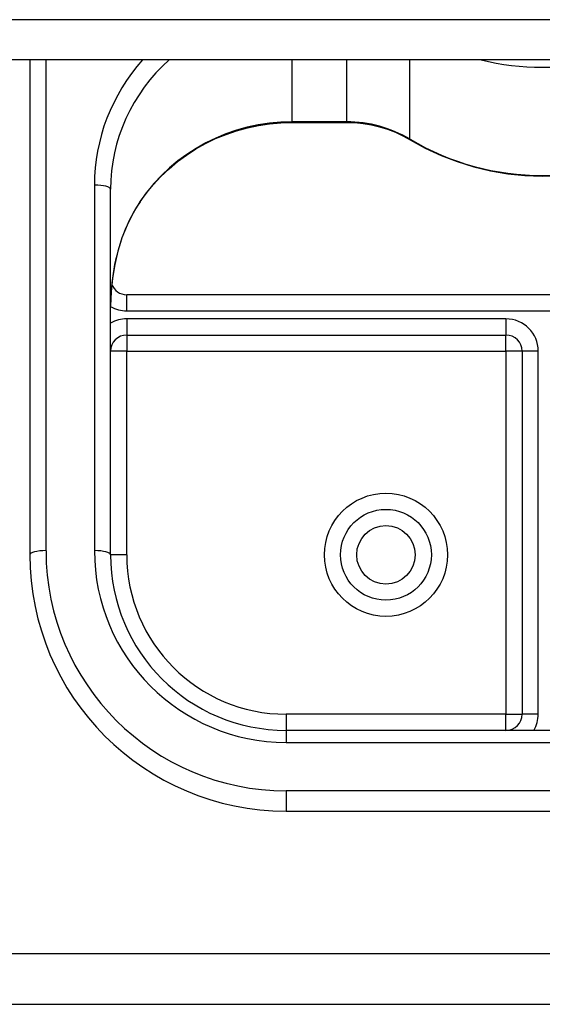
# Model space of a CAD drawing. Header units: inches. Extents: x 56.1 to 140.1, y 40.7 to 61.
# Tile 59 of 89: x 106 to 107.1, y 44.6 to 46.5. Entities that reach past the tile are written whole.
import ezdxf

# ---------------------------------------------------------------- set-up
doc = ezdxf.new("R2010")
doc.units = ezdxf.units.IN
doc.header["$MEASUREMENT"] = 0
doc.layers.add('Visible Edges(ANSI)', color=7, linetype='Continuous', lineweight=25)
doc.layers.add('Visible Tangent Edges(ANSI)', color=7, linetype='Continuous', lineweight=25)

msp = doc.modelspace()

# ---------------------------------------------------------------- linework, layer by layer
at = {"layer": 'Visible Edges(ANSI)'}
for p, q in [((138.5628, 46.4602), (98.9289, 46.4602)), ((106.0628, 46.4602), (106.0628, 45.4948)), ((106.5746, 46.3383), (106.6807, 46.3383)), ((106.2203, 45.4948), (106.2203, 46.208)), ((107.8738, 46.0022), (106.2518, 46.0022)), ((106.2518, 45.9234), (106.9919, 45.9234)), ((107.0234, 45.892), (107.0234, 45.1838)), ((107.5628, 45.1523), (106.5628, 45.1523)), ((106.5628, 44.9948), (107.5628, 44.9948)), ((105.6878, 44.6179), (133.9378, 44.6179))]:
    msp.add_line(p, q, dxfattribs=at)
at = {"layer": 'Visible Edges(ANSI)', "flags": 128}
for points in [[(106.2779, 46.1834), (106.2904, 46.2007), (106.304, 46.2173), (106.3187, 46.233), (106.3344, 46.2479), (106.351, 46.2617), (106.3685, 46.2746), (106.3867, 46.2864), (106.4057, 46.297), (106.4253, 46.3066), (106.4456, 46.3149), (106.4663, 46.322), (106.4875, 46.3279), (106.5089, 46.3324), (106.5307, 46.3357), (106.5526, 46.3377), (106.5746, 46.3383)], [(106.6807, 46.3383), (106.6971, 46.3378), (106.7134, 46.3362), (106.7295, 46.3334), (106.7454, 46.3297), (106.7609, 46.3248), (106.7761, 46.319), (106.7908, 46.3121), (106.805, 46.3043)], [(106.805, 46.3043), (106.8345, 46.2881), (106.8651, 46.2738), (106.8966, 46.2617), (106.9289, 46.2516), (106.9618, 46.2438), (106.9952, 46.2382), (107.0289, 46.2348), (107.0628, 46.2337), (107.0967, 46.2348), (107.1304, 46.2382), (107.1638, 46.2438), (107.1967, 46.2516), (107.229, 46.2617), (107.2605, 46.2738), (107.2911, 46.2881), (107.3206, 46.3043)], [(106.2779, 46.1834), (106.2709, 46.1726), (106.2644, 46.1613), (106.2526, 46.1376), (106.2426, 46.1128), (106.2346, 46.0872), (106.2283, 46.061), (106.2238, 46.0344), (106.2212, 46.0075), (106.2203, 45.9807)]]:
    msp.add_lwpolyline(points, dxfattribs=at)
at = {"layer": 'Visible Edges(ANSI)'}
msp.add_circle((106.7577, 45.4948), 0.0886, dxfattribs=at)
for centre, radius, start, end in [((106.2518, 46.0337), 0.0315, 201.1481, 270), ((106.2518, 45.892), 0.0315, 90, 180), ((106.9919, 45.892), 0.0315, 0, 90), ((106.5628, 45.4948), 0.5, 180, 270), ((106.5628, 45.4948), 0.3425, 180, 270), ((106.9919, 45.1838), 0.0315, 270, 0)]:
    msp.add_arc(centre, radius, start, end, dxfattribs=at)
at = {"layer": 'Visible Tangent Edges(ANSI)'}
for p, q in [((138.5628, 46.5386), (98.9289, 46.5386)), ((106.0943, 45.5028), (106.0943, 46.4602)), ((106.5746, 46.3394), (106.5746, 46.4602)), ((106.6807, 46.4602), (106.6807, 46.3394)), ((106.8046, 46.3054), (106.8046, 46.4602)), ((106.5746, 46.3394), (106.5746, 46.3383)), ((106.6807, 46.3394), (106.5746, 46.3394)), ((106.6807, 46.3394), (106.6807, 46.3383)), ((106.1888, 46.216), (106.1888, 45.5028)), ((106.2518, 45.9707), (106.2518, 46.0022)), ((106.2518, 45.9707), (107.8738, 45.9707)), ((106.9919, 45.9549), (106.2518, 45.9549)), ((106.2518, 45.9549), (106.2518, 45.9234)), ((106.9919, 45.9549), (106.9919, 45.9234)), ((106.2518, 45.9234), (106.2518, 45.892)), ((106.9919, 45.892), (106.9919, 45.9234)), ((106.2518, 45.892), (106.2203, 45.892)), ((106.2518, 45.892), (106.9919, 45.892)), ((106.2518, 45.4948), (106.2518, 45.892)), ((106.9919, 45.892), (106.9919, 45.1838)), ((107.0234, 45.892), (106.9919, 45.892)), ((107.0549, 45.892), (107.0234, 45.892)), ((107.0549, 45.1838), (107.0549, 45.892)), ((106.2518, 45.4948), (106.2203, 45.4948)), ((106.9919, 45.1838), (106.5628, 45.1838)), ((106.5628, 45.1838), (106.5628, 45.1523)), ((106.9919, 45.1523), (106.9919, 45.1838)), ((106.9919, 45.1838), (107.0234, 45.1838)), ((107.0549, 45.1838), (107.0234, 45.1838)), ((106.5628, 45.1523), (106.5628, 45.1288)), ((106.5628, 45.1288), (107.5628, 45.1288)), ((107.5628, 45.0343), (106.5628, 45.0343)), ((106.5628, 45.0343), (106.5628, 44.9948)), ((105.6878, 44.7169), (133.9378, 44.7169))]:
    msp.add_line(p, q, dxfattribs=at)
at = {"layer": 'Visible Tangent Edges(ANSI)', "flags": 128}
msp.add_lwpolyline([(106.2781, 46.1844), (106.2734, 46.1771), (106.2688, 46.1695), (106.2644, 46.1618), (106.2602, 46.1539), (106.2562, 46.1459), (106.2525, 46.1378), (106.2489, 46.1295), (106.2456, 46.1212), (106.2425, 46.1128), (106.2396, 46.1043), (106.2369, 46.0958), (106.2344, 46.0871), (106.2322, 46.0784), (106.2301, 46.0697), (106.2282, 46.0609), (106.2265, 46.052), (106.2251, 46.0432), (106.2238, 46.0343), (106.2227, 46.0253), (106.2218, 46.0164), (106.2211, 46.0075), (106.2207, 45.9985), (106.2204, 45.9896), (106.2203, 45.9807)], dxfattribs=at)
at = {"layer": 'Visible Tangent Edges(ANSI)'}
for radius in [0.1201, 0.0571]:
    msp.add_circle((106.7577, 45.4948), radius, dxfattribs=at)
for centre, radius, start, end in [((106.2518, 46.0337), 0.063, 240, 270), ((106.2518, 45.892), 0.063, 90, 120), ((106.9919, 45.892), 0.063, 0, 90), ((106.5628, 45.5028), 0.4685, 180, 270), ((106.5628, 45.5028), 0.374, 180, 270), ((106.5628, 45.4948), 0.311, 180, 270), ((106.9919, 45.1838), 0.063, 330, 0)]:
    msp.add_arc(centre, radius, start, end, dxfattribs=at)
for centre, major_axis, ratio, start_param, end_param in [((106.5746, 46.216), (-0.3858, 0), 0.966998, 5.569665, 6.283185), ((106.5746, 46.208), (-0.3543, 0), 0.966998, 5.455899, 6.283185), ((107.0628, 46.9218), (0.4921, 0), 0.966998, 4.466864, 4.957914), ((106.5746, 45.9968), (-0.3543, 0), 0.966998, 4.712389, 5.703682), ((106.6807, 46.111), (-0.2362, 0), 0.966998, 4.160149, 4.712389), ((106.8212, 46.3314), (-0.0161, -0.0271), 0.133659, 6.062525, 6.283185), ((107.0628, 46.7106), (-0.4921, 0), 0.966998, 1.018556, 2.123037), ((106.1888, 46.208), (0.0315, 0), 0.254784, 0, 1.570796), ((106.2518, 46.2011), (0.0261, -0.0177), 0.213186, 0, 0.143295), ((106.0943, 45.4948), (-0.0315, 0), 0.254784, 4.712389, 6.283185), ((106.1888, 45.4948), (0.0315, 0), 0.254784, 0, 1.570796)]:
    msp.add_ellipse(centre, major_axis=major_axis, ratio=ratio, start_param=start_param, end_param=end_param, dxfattribs=at)

doc.saveas('drawing.dxf')
